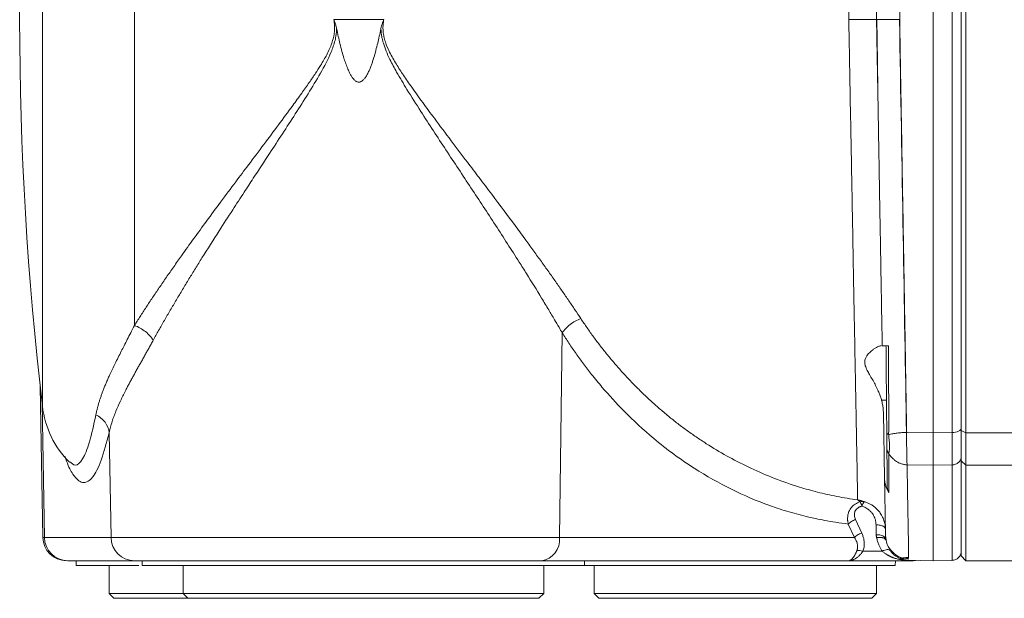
# Model space of a CAD drawing. Header units: millimetres. Extents: x -322 to 635, y -87 to 818.
# Tile 21 of 28: x 332 to 437, y 612 to 673. Entities that reach past the tile are written whole.
import ezdxf

# ---------------------------------------------------------------- set-up
doc = ezdxf.new("R2010")
doc.units = ezdxf.units.MM

msp = doc.modelspace()

# ---------------------------------------------------------------- linework, layer by layer
at = {"color": 8, "linetype": 'Continuous', "lineweight": 15}
for p, q in [((344.61, 722.98), (344.61, 640.51)), ((335.05, 617.96), (334.8, 632.25)), ((432.92, 629.11), (534.93, 629.11)), ((335.05, 617.96), (334.88, 617.96))]:
    msp.add_line(p, q, dxfattribs=at)
at = {"color": 7, "linetype": 'Continuous', "lineweight": 15}
for p, q in [((429.42, 629.11), (429.42, 716.91)), ((432.42, 629.33), (432.42, 716.69)), ((432.92, 716.91), (432.92, 629.11)), ((365.78, 673.01), (371.1, 673.01)), ((425.88, 673.01), (425.86, 673.01)), ((389.75, 617.96), (390.04, 639.72)), ((334.6, 634.04), (334.88, 617.96)), ((423.95, 632.56), (424.47, 632.56)), ((424.27, 624.27), (424.15, 631.22)), ((341.92, 629.11), (342.12, 617.96)), ((429.42, 629.11), (426.62, 629.14)), ((431.44, 629.13), (429.42, 629.11)), ((432.42, 629.33), (432.92, 629.11)), ((432.42, 626.11), (432.42, 629.33)), ((432.92, 629.11), (432.92, 625.66)), ((429.42, 625.66), (426.66, 625.7)), ((431.44, 625.69), (429.42, 625.66)), ((429.42, 615.51), (429.42, 625.66)), ((432.42, 626.11), (432.92, 625.66)), ((432.42, 616.01), (432.42, 626.11)), ((432.92, 625.66), (528.76, 625.66)), ((432.92, 625.66), (432.92, 615.51)), ((421.08, 617.96), (420.42, 619.4)), ((421.19, 619.89), (421.85, 618.45)), ((423.37, 619.32), (423.38, 618.27)), ((342.12, 617.96), (335.05, 617.96)), ((389.75, 617.96), (342.12, 617.96)), ((421.08, 617.96), (389.75, 617.96)), ((424.04, 616.51), (421.96, 616.51)), ((432.42, 616.01), (432.92, 615.51)), ((344.6, 615.51), (337.53, 615.51)), ((338.42, 615.51), (338.43, 615)), ((341.92, 615.01), (341.92, 612.01)), ((345.42, 615.51), (345.43, 615)), ((349.77, 615.01), (349.77, 612.01)), ((420.52, 615.51), (387.82, 615.51)), ((388.07, 612.01), (388.07, 615.01)), ((392.41, 615), (392.42, 615.51)), ((393.42, 615.01), (393.42, 612.01)), ((420.65, 615.51), (420.94, 615.51)), ((420.7, 615.51), (420.65, 615.51)), ((420.68, 615.51), (420.67, 615.51)), ((427.32, 615.51), (420.7, 615.51)), ((423.42, 612.01), (423.42, 615.01)), ((425.41, 615), (425.42, 615.51)), ((425.92, 615.76), (426.82, 615.87)), ((426.86, 615.82), (426.02, 615.72)), ((426.45, 615.51), (426.46, 615.51)), ((426.47, 615.51), (426.65, 615.51)), ((426.83, 615.55), (429.42, 615.51)), ((429.42, 615.51), (431.45, 615.54)), ((432.92, 615.51), (476.97, 615.51)), ((341.92, 612.01), (342.42, 611.51)), ((341.92, 612.01), (349.77, 612.01)), ((349.77, 612.01), (350.27, 611.51)), ((349.77, 612.01), (388.07, 612.01)), ((387.57, 611.51), (388.07, 612.01)), ((393.42, 612.01), (393.92, 611.51)), ((393.42, 612.01), (408.42, 612.01)), ((408.42, 612.01), (423.42, 612.01)), ((422.92, 611.51), (423.42, 612.01)), ((342.42, 611.51), (350.27, 611.51)), ((350.27, 611.51), (387.57, 611.51)), ((393.92, 611.51), (422.92, 611.51))]:
    msp.add_line(p, q, dxfattribs=at)
for centre, radius, start, end in [((682.42, 673.01), 350, 173.2615, 186.741), ((344.78, 633.04), 10, 186.3776, 225.0189), ((337.38, 618.01), 2.5, 181, 270), ((337.54, 618), 2.49, 180.7427, 269.7525), ((344.61, 618), 2.49, 180.7429, 269.7523), ((387.5, 617.74), 2.26, 278.209, 5.6195)]:
    msp.add_arc(centre, radius, start, end, dxfattribs=at)
for points, knots in [([(421.42, 724.32), (421.42, 724.32), (421.42, 724.32), (421.41, 723.66), (421.35, 720.72), (421.26, 715.94), (421.15, 709.52), (421, 701.69), (420.84, 692.77), (420.69, 684.69), (420.58, 678.87), (420.53, 675.94), (420.5, 674.47), (420.48, 673.63), (420.48, 673.22), (420.47, 673.01)], [0, 0, 0, 0, 0.0000004, 0.0624851, 0.12497, 0.1874552, 0.2499409, 0.3124273, 0.3749144, 0.4374023, 0.4686958, 0.4843472, 0.4921735, 0.4960868, 0.5, 0.5, 0.5, 0.5]), ([(426.62, 716.87), (426.62, 716.57), (426.61, 715.95), (426.59, 715.02), (426.58, 714.07), (426.56, 713.1), (426.54, 712.12), (426.52, 711.13), (426.51, 710.11), (426.49, 709.09), (426.47, 708.04), (426.45, 706.98), (426.44, 705.91), (426.42, 704.81), (426.4, 703.71), (426.38, 702.58), (426.36, 701.45), (426.34, 700.29), (426.32, 699.12), (426.3, 697.93), (426.28, 696.73), (426.25, 694.85), (426.21, 692.35), (426.15, 689.28), (426.1, 686.4), (426.06, 683.7), (426.02, 681.19), (425.98, 678.87), (425.94, 676.74), (425.91, 674.81), (425.89, 673.59), (425.88, 673.01)], [0, 0, 0, 0, 0.022446, 0.045162, 0.068146, 0.091398, 0.11492, 0.13871, 0.162769, 0.187097, 0.211693, 0.236558, 0.261692, 0.287095, 0.312766, 0.338706, 0.364915, 0.391392, 0.418139, 0.445153, 0.472437, 0.499989, 0.572891, 0.641457, 0.705686, 0.765579, 0.821136, 0.872356, 0.91924, 0.961788, 1, 1, 1, 1]), ([(431.44, 629.13), (431.44, 635.94), (431.44, 643.12), (431.44, 657.87), (431.44, 665.44), (431.44, 680.58), (431.44, 688.15), (431.44, 702.9), (431.44, 710.08), (431.44, 716.88)], [0, 0, 0, 0, 0.25, 0.25, 0.5, 0.5, 0.75, 0.75, 1, 1, 1, 1]), ([(432.42, 716.44), (432.42, 716.13), (432.42, 715.51), (432.42, 714.57), (432.42, 713.63), (432.42, 712.68), (432.42, 711.73), (432.42, 710.77), (432.42, 709.82), (432.42, 708.85), (432.42, 707.88), (432.42, 706.91), (432.42, 705.94), (432.42, 703.36), (432.42, 699.12), (432.42, 693.22), (432.42, 687.29), (432.42, 681.41), (432.42, 675.57), (432.42, 669.85), (432.42, 664.2), (432.42, 658.74), (432.42, 653.39), (432.42, 648.26), (432.42, 643.28), (432.42, 639.45), (432.42, 636.66), (432.42, 634.86), (432.42, 633.08), (432.42, 631.32), (432.42, 630.15), (432.42, 629.57)], [0, 0, 0, 0, 0.0115377, 0.0230691, 0.0345954, 0.0461179, 0.0576378, 0.0691565, 0.0806752, 0.0921952, 0.1037177, 0.115244, 0.1267753, 0.138313, 0.2063219, 0.2743367, 0.3407365, 0.4071421, 0.4715258, 0.5359151, 0.5979543, 0.6599992, 0.7194482, 0.778903, 0.8355963, 0.8922952, 0.9138426, 0.9353785, 0.9569112, 0.9784489, 1, 1, 1, 1]), ([(423.42, 673.01), (423.42, 673.26), (423.43, 673.77), (423.45, 674.54), (423.46, 675.3), (423.47, 676.06), (423.49, 676.82), (423.5, 677.58), (423.51, 678.34), (423.53, 679.1), (423.54, 679.86), (423.55, 680.61), (423.57, 681.37), (423.58, 682.12), (423.59, 682.62), (423.59, 682.87)], [0, 0, 0, 0, 0.077084, 0.154088, 0.231026, 0.307912, 0.384762, 0.46159, 0.53841, 0.615238, 0.692088, 0.768974, 0.845912, 0.922916, 1, 1, 1, 1]), ([(344.61, 640.51), (344.71, 640.66), (344.91, 640.98), (345.21, 641.46), (345.53, 641.95), (345.86, 642.45), (346.19, 642.96), (346.53, 643.48), (346.89, 644), (347.25, 644.53), (347.62, 645.08), (348, 645.63), (348.39, 646.19), (348.78, 646.75), (349.19, 647.33), (349.88, 648.31), (350.9, 649.73), (352.29, 651.63), (353.78, 653.66), (355.27, 655.65), (356.81, 657.69), (358.32, 659.7), (359.9, 661.81), (361.24, 663.63), (362.33, 665.13), (363.14, 666.27), (363.8, 667.25), (364.32, 668.06), (364.72, 668.72), (365.05, 669.3), (365.33, 669.89), (365.57, 670.5), (365.75, 671.1), (365.85, 671.62), (365.87, 672.03), (365.87, 672.36), (365.84, 672.68), (365.8, 672.9), (365.78, 673.01)], [0, 0, 0, 0, 0.0166, 0.03339, 0.05037, 0.067543, 0.084908, 0.102468, 0.120223, 0.138175, 0.156325, 0.174673, 0.193221, 0.21197, 0.230921, 0.250074, 0.307959, 0.369062, 0.433402, 0.500998, 0.556862, 0.624629, 0.687522, 0.750439, 0.78921, 0.822904, 0.851525, 0.875079, 0.892199, 0.906873, 0.923583, 0.9389, 0.954496, 0.968627, 0.976443, 0.984245, 0.992082, 1, 1, 1, 1]), ([(365.78, 673.01), (365.8, 672.95), (365.85, 672.82), (365.92, 672.64), (365.98, 672.45), (366.04, 672.26), (366.07, 672.13), (366.08, 672.06)], [0, 0, 0, 0, 0.200375, 0.400235, 0.599907, 0.799719, 1, 1, 1, 1]), ([(371.1, 673.01), (371.07, 672.95), (371.03, 672.85), (370.97, 672.7), (370.91, 672.53), (370.85, 672.32), (370.81, 672.16), (370.79, 672.06)], [0, 0, 0, 0, 0.174806, 0.341476, 0.500015, 0.699743, 1, 1, 1, 1]), ([(371.1, 673.01), (371.08, 672.94), (371.06, 672.8), (371.03, 672.59), (371.01, 672.37), (371, 672.16), (371.01, 671.95), (371.03, 671.63), (371.1, 671.19), (371.3, 670.45), (371.73, 669.46), (372.4, 668.29), (373.2, 667.06), (374.14, 665.7), (375.24, 664.18), (376.64, 662.28), (378.22, 660.17), (379.81, 658.07), (381.7, 655.58), (383.79, 652.8), (385.71, 650.21), (387.02, 648.42), (387.82, 647.3), (388.6, 646.21), (389.35, 645.15), (390.06, 644.13), (390.74, 643.14), (391.39, 642.18), (391.81, 641.55), (392.01, 641.24)], [0, 0, 0, 0, 0.005311, 0.010583, 0.015831, 0.021067, 0.026305, 0.031558, 0.044807, 0.05924, 0.088448, 0.124678, 0.159229, 0.197751, 0.247446, 0.299534, 0.374352, 0.446533, 0.499296, 0.613445, 0.716133, 0.754404, 0.79187, 0.828535, 0.864402, 0.899476, 0.933764, 0.96727, 1, 1, 1, 1]), ([(421.41, 621.97), (421.41, 622), (421.41, 622.05), (421.41, 622.14), (421.41, 622.23), (421.41, 622.34), (421.41, 622.46), (421.4, 622.59), (421.4, 622.73), (421.4, 622.87), (421.39, 623.03), (421.39, 623.2), (421.39, 623.38), (421.38, 623.57), (421.38, 623.77), (421.38, 623.98), (421.37, 624.19), (421.37, 624.42), (421.36, 624.66), (421.36, 624.91), (421.36, 625.17), (421.35, 625.44), (421.35, 625.72), (421.34, 626.01), (421.33, 626.31), (421.33, 626.62), (421.32, 626.94), (421.31, 627.83), (421.28, 629.46), (421.23, 632.11), (421.17, 635.16), (421.11, 638.48), (421.04, 642.04), (420.97, 645.82), (420.9, 650.03), (420.84, 653.31), (420.8, 655.45), (420.78, 656.33), (420.76, 657.24), (420.75, 658.2), (420.73, 659.19), (420.71, 660.24), (420.69, 661.32), (420.67, 662.45), (420.64, 663.62), (420.62, 664.84), (420.6, 666.1), (420.58, 667.4), (420.55, 668.74), (420.53, 670.13), (420.5, 671.56), (420.48, 672.52), (420.47, 673.01)], [0, 0, 0, 0, 0.009451, 0.018915, 0.028393, 0.037884, 0.047389, 0.056907, 0.066439, 0.075985, 0.085543, 0.095116, 0.104702, 0.114301, 0.123914, 0.13354, 0.14318, 0.152834, 0.162501, 0.172181, 0.181875, 0.191583, 0.201303, 0.211038, 0.220786, 0.230547, 0.240322, 0.250111, 0.310435, 0.37221, 0.435436, 0.500113, 0.558082, 0.619073, 0.683084, 0.750115, 0.761877, 0.774154, 0.786944, 0.800248, 0.814067, 0.828399, 0.843246, 0.858607, 0.874482, 0.890871, 0.907774, 0.925191, 0.943123, 0.961568, 0.980527, 1, 1, 1, 1]), ([(420.47, 673.01), (420.6, 673.01), (420.94, 673.01), (421.66, 673.01), (422.54, 673.01), (423.25, 673.01), (423.42, 673.01), (423.42, 673.01)], [0, 0, 0, 0, 0.0820926, 0.2075427, 0.4571995, 0.7068833, 0.9565566, 0.9565566, 0.9565566, 0.9565566]), ([(423.59, 663.14), (423.59, 663.39), (423.58, 663.89), (423.57, 664.65), (423.55, 665.4), (423.54, 666.16), (423.53, 666.92), (423.51, 667.68), (423.5, 668.43), (423.49, 669.19), (423.47, 669.96), (423.46, 670.72), (423.45, 671.48), (423.43, 672.24), (423.42, 672.75), (423.42, 673.01)], [0, 0, 0, 0, 0.077084, 0.154088, 0.231026, 0.307912, 0.384762, 0.46159, 0.53841, 0.615238, 0.692088, 0.768974, 0.845912, 0.922916, 1, 1, 1, 1]), ([(425.86, 673.01), (425.54, 673.01), (424.89, 673.01), (424.08, 673.01), (423.62, 673.01), (423.48, 673.01), (423.45, 673.01)], [0.1025444, 0.1025444, 0.1025444, 0.1025444, 0.3525399, 0.6025452, 0.8525497, 1, 1, 1, 1]), ([(423.45, 673.01), (423.46, 672.75), (423.46, 672.24), (423.48, 671.48), (423.49, 670.71), (423.5, 669.95), (423.51, 669.19), (423.52, 668.43), (423.53, 667.67), (423.54, 666.91), (423.55, 666.15), (423.56, 665.4), (423.57, 664.64), (423.58, 663.89), (423.59, 663.39), (423.59, 663.14)], [0, 0, 0, 0, 0.077113, 0.1542, 0.231259, 0.308289, 0.385289, 0.462256, 0.53919, 0.616089, 0.692951, 0.769775, 0.846559, 0.923301, 1, 1, 1, 1]), ([(426.6, 629.14), (426.49, 635.83), (426.24, 650.21), (425.99, 665.34), (425.86, 673.01)], [0, 0, 0, 0, 0.4844634, 0.9844633, 0.9844633, 0.9844633, 0.9844633]), ([(425.88, 673.01), (425.88, 672.7), (425.89, 672.09), (425.91, 671.18), (425.92, 670.28), (425.94, 669.4), (425.95, 668.53), (425.97, 667.68), (425.98, 666.84), (425.99, 666.02), (426.01, 665.22), (426.02, 664.43), (426.03, 663.66), (426.05, 662.9), (426.06, 662.15), (426.07, 661.42), (426.09, 660.71), (426.1, 660.02), (426.11, 659.33), (426.12, 658.67), (426.13, 658.02), (426.14, 657.38), (426.15, 656.76), (426.16, 656.15), (426.17, 655.56), (426.18, 654.99), (426.19, 654.43), (426.2, 653.89), (426.21, 653.36), (426.22, 652.84), (426.23, 652.35), (426.24, 651.86), (426.24, 651.39), (426.25, 650.94), (426.27, 649.91), (426.3, 648.31), (426.33, 646.16), (426.37, 644.06), (426.4, 642.02), (426.44, 640.02), (426.47, 638.08), (426.5, 636.19), (426.53, 634.36), (426.56, 632.57), (426.59, 630.84), (426.61, 629.7), (426.62, 629.14)], [0, 0, 0, 0, 0.020403, 0.040477, 0.060223, 0.079641, 0.098731, 0.117493, 0.135927, 0.154032, 0.17181, 0.189259, 0.206379, 0.223172, 0.239637, 0.255773, 0.271581, 0.287061, 0.302213, 0.317036, 0.331532, 0.345699, 0.359538, 0.373048, 0.386231, 0.399085, 0.411611, 0.423809, 0.435679, 0.44722, 0.458433, 0.469318, 0.479875, 0.490104, 0.500004, 0.549861, 0.598838, 0.646934, 0.69415, 0.740484, 0.785939, 0.830512, 0.874205, 0.917018, 0.958949, 1, 1, 1, 1]), ([(346.6, 638.92), (346.69, 639.1), (346.89, 639.45), (347.18, 639.98), (347.48, 640.51), (347.79, 641.05), (348.1, 641.59), (348.42, 642.13), (348.74, 642.68), (349.06, 643.23), (349.39, 643.78), (349.72, 644.33), (350.06, 644.89), (350.4, 645.45), (350.74, 646.01), (351.2, 646.75), (352.14, 648.27), (353.46, 650.34), (354.96, 652.67), (356.17, 654.53), (357.48, 656.53), (359.29, 659.29), (361.24, 662.28), (363.06, 665.12), (364.37, 667.3), (365.28, 668.98), (365.73, 670.18), (365.89, 670.69), (365.98, 671.11), (366.03, 671.4), (366.06, 671.65), (366.08, 671.86), (366.08, 672), (366.08, 672.06)], [0, 0, 0, 0, 0.017836, 0.035677, 0.053524, 0.071377, 0.089234, 0.107097, 0.124963, 0.142832, 0.160704, 0.178576, 0.196449, 0.21432, 0.232188, 0.250051, 0.285218, 0.375506, 0.443834, 0.50082, 0.545943, 0.625632, 0.750277, 0.812574, 0.874956, 0.937298, 0.953053, 0.968784, 0.976617, 0.984425, 0.990145, 0.995338, 1, 1, 1, 1]), ([(366.08, 672.06), (366.14, 671.78), (366.25, 671.25), (366.44, 670.44), (366.64, 669.66), (366.9, 668.75), (367.17, 667.98), (367.44, 667.38), (367.6, 667.07), (367.77, 666.82), (367.92, 666.64), (368.05, 666.52), (368.17, 666.44), (368.3, 666.38), (368.46, 666.36), (368.67, 666.41), (368.89, 666.57), (369.1, 666.81), (369.3, 667.12), (369.48, 667.47), (369.64, 667.84), (369.78, 668.21), (369.91, 668.59), (370.15, 669.35), (370.38, 670.24), (370.62, 671.27), (370.73, 671.79), (370.79, 672.06)], [0, 0, 0, 0, 0.0678483, 0.1284727, 0.1954926, 0.2563441, 0.3537558, 0.3856612, 0.4128301, 0.4358567, 0.4559107, 0.4678604, 0.4783577, 0.4893532, 0.4998933, 0.5176451, 0.5379189, 0.5626786, 0.5915368, 0.6251946, 0.6553136, 0.687677, 0.7169904, 0.7501763, 0.875098, 0.9342173, 1, 1, 1, 1]), ([(370.79, 672.06), (370.79, 672), (370.8, 671.87), (370.81, 671.67), (370.85, 671.37), (370.9, 671.09), (370.97, 670.78), (371.09, 670.32), (371.34, 669.63), (371.81, 668.6), (372.55, 667.25), (373.65, 665.41), (374.97, 663.34), (376.35, 661.2), (378.14, 658.48), (380.36, 655.13), (382.97, 651.15), (384.92, 648.12), (386.54, 645.55), (387.59, 643.85), (388.57, 642.23), (389.18, 641.19), (389.66, 640.38), (389.93, 639.92), (390.04, 639.72)], [0, 0, 0, 0, 0.004631, 0.009826, 0.015584, 0.026895, 0.03123, 0.040204, 0.062706, 0.087073, 0.125106, 0.17946, 0.249827, 0.312191, 0.374535, 0.499357, 0.624582, 0.749962, 0.790003, 0.875144, 0.917361, 0.952237, 0.979781, 1, 1, 1, 1]), ([(423.59, 663.14), (423.6, 662.82), (423.61, 662.16), (423.63, 661.19), (423.64, 660.21), (423.66, 659.24), (423.68, 658.27), (423.69, 657.3), (423.71, 656.33), (423.73, 655.36), (423.74, 654.4), (423.76, 653.43), (423.78, 652.47), (423.79, 651.51), (423.82, 650.27), (423.86, 647.88), (423.9, 645.27), (423.95, 642.76), (423.97, 641.2), (424, 639.74), (424.02, 638.8), (424.02, 638.35)], [0, 0, 0, 0, 0.038445, 0.076895, 0.11535, 0.153809, 0.192271, 0.230736, 0.269202, 0.30767, 0.346139, 0.384608, 0.423076, 0.461544, 0.500009, 0.573067, 0.750266, 0.818243, 0.882523, 0.943109, 1, 1, 1, 1]), ([(390.04, 639.72), (390.24, 640.03), (390.83, 640.65), (391.62, 641.1), (392.01, 641.24)], [0.0049818, 0.0049818, 0.0049818, 0.0049818, 0.5000002, 0.9950164, 0.9950164, 0.9950164, 0.9950164]), ([(392.01, 641.24), (392.12, 641.08), (392.34, 640.75), (392.68, 640.26), (393.02, 639.77), (393.37, 639.28), (393.73, 638.8), (394.1, 638.32), (394.47, 637.84), (394.85, 637.37), (395.24, 636.9), (395.64, 636.43), (396.04, 635.97), (396.45, 635.51), (396.86, 635.06), (397.29, 634.61), (397.72, 634.16), (398.16, 633.72), (398.61, 633.28), (399.06, 632.85), (399.52, 632.42), (399.99, 632), (400.46, 631.59), (400.95, 631.18), (401.43, 630.77), (401.93, 630.37), (402.44, 629.98), (402.95, 629.59), (403.47, 629.22), (403.99, 628.84), (404.53, 628.48), (405.07, 628.12), (406.14, 627.43), (407.8, 626.46), (410.12, 625.28), (412.62, 624.21), (414.66, 623.5), (416.19, 623.05), (417.16, 622.79), (418.17, 622.55), (419.22, 622.33), (420.3, 622.13), (421.04, 622.03), (421.41, 621.97)], [0, 0, 0, 0, 0.014191, 0.028508, 0.042952, 0.057524, 0.072224, 0.087052, 0.102011, 0.117099, 0.132318, 0.147668, 0.163151, 0.178766, 0.194513, 0.210395, 0.22641, 0.24256, 0.258846, 0.275266, 0.291823, 0.308517, 0.325347, 0.342315, 0.359421, 0.376665, 0.394047, 0.411569, 0.429231, 0.447032, 0.464974, 0.483056, 0.50128, 0.571862, 0.646763, 0.725999, 0.809587, 0.838629, 0.868747, 0.899942, 0.932216, 0.965568, 1, 1, 1, 1]), ([(340.51, 631.01), (340.53, 631.11), (340.58, 631.32), (340.65, 631.64), (340.74, 631.97), (340.83, 632.3), (340.94, 632.64), (341.06, 632.99), (341.19, 633.35), (341.33, 633.72), (341.48, 634.1), (341.65, 634.49), (341.82, 634.9), (342.11, 635.54), (342.56, 636.48), (343.08, 637.51), (343.52, 638.37), (343.85, 639.02), (344.22, 639.74), (344.47, 640.24), (344.61, 640.51)], [0, 0, 0, 0, 0.039466, 0.079342, 0.119644, 0.160384, 0.201575, 0.243231, 0.285361, 0.327979, 0.371094, 0.414716, 0.458854, 0.503517, 0.623203, 0.752554, 0.808194, 0.867982, 0.93192, 1, 1, 1, 1]), ([(344.61, 640.51), (345.02, 640.36), (345.84, 639.9), (346.42, 639.25), (346.6, 638.92)], [0.0050081, 0.0050081, 0.0050081, 0.0050081, 0.5050082, 1, 1, 1, 1]), ([(346.6, 638.92), (346.53, 638.79), (346.38, 638.53), (346.16, 638.13), (345.94, 637.74), (345.72, 637.35), (345.5, 636.96), (345.29, 636.57), (345.07, 636.19), (344.86, 635.81), (344.65, 635.43), (344.44, 635.05), (344.23, 634.67), (344.03, 634.3), (343.84, 633.92), (343.52, 633.31), (343.1, 632.45), (342.7, 631.56), (342.42, 630.84), (342.23, 630.28), (342.06, 629.7), (341.97, 629.31), (341.92, 629.11)], [0, 0, 0, 0, 0.033587, 0.067479, 0.10168, 0.136199, 0.17104, 0.206211, 0.241716, 0.277562, 0.313754, 0.350297, 0.387196, 0.424456, 0.462083, 0.500081, 0.613625, 0.733924, 0.795757, 0.860711, 0.92879, 1, 1, 1, 1]), ([(390.04, 639.72), (390.16, 639.54), (390.39, 639.17), (390.75, 638.62), (391.12, 638.07), (391.51, 637.52), (391.9, 636.97), (392.31, 636.42), (392.73, 635.86), (393.37, 635.03), (394.63, 633.5), (396.8, 631.14), (400.03, 628.15), (403.86, 625.34), (408, 623.01), (411.39, 621.57), (414.14, 620.67), (415.77, 620.24), (417.03, 619.96), (417.97, 619.77), (419.13, 619.57), (419.97, 619.46), (420.42, 619.4)], [0, 0, 0, 0, 0.014637, 0.029551, 0.044744, 0.060214, 0.075961, 0.091985, 0.108286, 0.124861, 0.166631, 0.250241, 0.360147, 0.501221, 0.625874, 0.750561, 0.812932, 0.8753, 0.897222, 0.925316, 0.959577, 1, 1, 1, 1]), ([(423.95, 632.56), (423.94, 632.62), (423.9, 632.75), (423.84, 632.94), (423.77, 633.13), (423.69, 633.33), (423.61, 633.52), (423.47, 633.83), (423.26, 634.26), (422.97, 634.78), (422.69, 635.27), (422.46, 635.67), (422.31, 635.98), (422.22, 636.21), (422.17, 636.43), (422.14, 636.83), (422.41, 637.41), (422.9, 637.84), (423.28, 638.1), (423.51, 638.23), (423.68, 638.3), (423.81, 638.34), (423.87, 638.35), (423.9, 638.35)], [0, 0, 0, 0, 0.02006, 0.040414, 0.061073, 0.082045, 0.103339, 0.124962, 0.187746, 0.250678, 0.31651, 0.375302, 0.40847, 0.43761, 0.469463, 0.500019, 0.605012, 0.749168, 0.81262, 0.874918, 0.9182, 0.959867, 1, 1, 1, 1]), ([(424.02, 638.35), (424.03, 638.35), (424.03, 638.35), (424.04, 638.35), (424.06, 638.35), (424.09, 638.35), (424.12, 638.35), (424.16, 638.35), (424.21, 638.35), (424.29, 638.35), (424.41, 638.35), (424.54, 638.35), (424.64, 638.35), (424.69, 638.35)], [0, 0, 0, 0, 0.087144, 0.169094, 0.245815, 0.317278, 0.383462, 0.444354, 0.499951, 0.63151, 0.758678, 0.881496, 1, 1, 1, 1]), ([(424.5, 629.16), (424.5, 629.46), (424.5, 630.06), (424.49, 630.96), (424.48, 631.87), (424.47, 632.78), (424.46, 633.7), (424.46, 634.62), (424.45, 635.55), (424.44, 636.48), (424.43, 637.41), (424.43, 638.04), (424.42, 638.35)], [0, 0, 0, 0, 0.100069, 0.200092, 0.30008, 0.400045, 0.499999, 0.599953, 0.699918, 0.799907, 0.89993, 1, 1, 1, 1]), ([(424.69, 638.35), (424.69, 638.16), (424.69, 637.78), (424.69, 637.09), (424.7, 636.35), (424.7, 635.29), (424.7, 634.25), (424.71, 632.97), (424.71, 631.86), (424.71, 630.91), (424.72, 630.18), (424.72, 629.58), (424.71, 629.12), (424.7, 628.91)], [0, 0, 0, 0, 0.059264, 0.118267, 0.2156, 0.288679, 0.450527, 0.544791, 0.69533, 0.804278, 0.848643, 0.931485, 1, 1, 1, 1]), ([(423.95, 632.56), (423.97, 632.49), (424.01, 632.34), (424.06, 632.12), (424.1, 631.9), (424.12, 631.67), (424.14, 631.45), (424.15, 631.29), (424.15, 631.22)], [0, 0, 0, 0, 0.166535, 0.3327231, 0.4988644, 0.6652589, 0.8322055, 1, 1, 1, 1]), ([(340.51, 631.01), (340.9, 630.82), (341.59, 630.27), (341.89, 629.5), (341.92, 629.11)], [0, 0, 0, 0, 0.500036, 1, 1, 1, 1]), ([(432.42, 629.57), (432.42, 629.46), (432.21, 629.23), (431.69, 629.14), (431.44, 629.13)], [0, 0, 0, 0, 0.5, 1, 1, 1, 1]), ([(424.5, 629.16), (424.5, 628.98), (424.51, 628.8), (424.51, 628.46), (424.51, 628.3), (424.51, 628), (424.51, 627.86), (424.52, 627.68), (424.52, 627.63), (424.52, 627.52), (424.52, 627.47), (424.52, 627.43)], [0, 0, 0, 0, 0.25, 0.25, 0.5, 0.5, 0.75, 0.75, 0.875, 0.875, 1, 1, 1, 1]), ([(426.6, 629.14), (426.44, 629.14), (426.28, 629.13), (425.95, 629.1), (425.79, 629.09), (425.46, 629.05), (425.3, 629.03), (424.99, 628.97), (424.84, 628.94), (424.71, 628.91)], [0, 0, 0, 0, 0.25, 0.25, 0.5, 0.5, 0.75, 0.75, 1, 1, 1, 1]), ([(424.71, 628.91), (424.71, 628.84), (424.72, 628.73), (424.75, 628.5), (424.79, 628.13), (424.81, 627.64), (424.79, 627.25), (424.75, 627.05), (424.73, 626.96), (424.72, 626.91), (424.72, 626.89)], [0, 0, 0, 0, 0.071685, 0.125149, 0.250177, 0.500018, 0.749854, 0.87485, 0.940453, 1, 1, 1, 1]), ([(426.6, 629.11), (426.6, 629.05), (426.6, 628.91), (426.61, 628.7), (426.61, 628.47), (426.61, 628.22), (426.61, 627.95), (426.62, 627.68), (426.62, 627.39), (426.62, 627.09), (426.63, 626.8), (426.64, 626.5), (426.64, 626.22), (426.65, 625.94), (426.66, 625.78), (426.66, 625.7)], [0, 0, 0, 0, 0.043595, 0.092745, 0.14745, 0.207711, 0.273526, 0.344897, 0.421821, 0.504301, 0.592334, 0.685921, 0.785061, 0.889754, 1, 1, 1, 1]), ([(429.42, 625.66), (429.42, 625.7), (429.42, 625.78), (429.42, 625.92), (429.42, 626.06), (429.42, 626.21), (429.42, 626.37), (429.42, 626.54), (429.42, 626.72), (429.42, 626.9), (429.42, 627.09), (429.42, 627.29), (429.42, 627.5), (429.42, 627.71), (429.42, 627.93), (429.42, 628.15), (429.42, 628.38), (429.42, 628.62), (429.42, 628.86), (429.42, 629.02), (429.42, 629.11)], [0, 0, 0, 0, 0.055556, 0.111112, 0.166668, 0.222223, 0.277778, 0.333334, 0.388889, 0.444444, 0.5, 0.555555, 0.61111, 0.666665, 0.722221, 0.777776, 0.833332, 0.888888, 0.944444, 1, 1, 1, 1]), ([(431.44, 625.69), (431.44, 625.73), (431.44, 625.81), (431.44, 625.94), (431.44, 626.08), (431.44, 626.23), (431.44, 626.39), (431.44, 626.55), (431.44, 626.73), (431.44, 626.91), (431.44, 627.1), (431.44, 627.3), (431.44, 627.51), (431.44, 627.72), (431.44, 627.94), (431.44, 628.17), (431.44, 628.4), (431.44, 628.64), (431.44, 628.88), (431.44, 629.05), (431.44, 629.13)], [0, 0, 0, 0, 0.054477, 0.109081, 0.163812, 0.21867, 0.273654, 0.328765, 0.384003, 0.439368, 0.49486, 0.550479, 0.606225, 0.662097, 0.718097, 0.774223, 0.830477, 0.886858, 0.943365, 1, 1, 1, 1]), ([(424.72, 626.89), (424.7, 626.91), (424.67, 626.96), (424.62, 627.03), (424.59, 627.1), (424.56, 627.18), (424.54, 627.26), (424.52, 627.34), (424.52, 627.4), (424.52, 627.43)], [0, 0, 0, 0, 0.138492, 0.279356, 0.422114, 0.566184, 0.710931, 0.855725, 1, 1, 1, 1]), ([(424.52, 627.43), (424.52, 627.35), (424.52, 627.17), (424.52, 626.88), (424.53, 626.52), (424.53, 626.14), (424.54, 625.48), (424.54, 624.75), (424.55, 623.96), (424.55, 623.56), (424.55, 623.36)], [0, 0, 0, 0, 0.052586, 0.116075, 0.190472, 0.29599, 0.380951, 0.666651, 0.833353, 1, 1, 1, 1]), ([(426.66, 625.7), (426.61, 625.7), (426.49, 625.71), (426.32, 625.73), (426.16, 625.77), (426, 625.82), (425.84, 625.89), (425.69, 625.96), (425.52, 626.06), (425.32, 626.2), (425.11, 626.39), (424.9, 626.62), (424.78, 626.8), (424.72, 626.89)], [0, 0, 0, 0, 0.072282, 0.143783, 0.21474, 0.285258, 0.355428, 0.425337, 0.495065, 0.608734, 0.730624, 0.860969, 1, 1, 1, 1]), ([(424.72, 626.89), (424.72, 626.84), (424.73, 626.72), (424.73, 626.53), (424.73, 626.3), (424.73, 626.03), (424.73, 625.65), (424.73, 625.31), (424.74, 625.01), (424.74, 624.81), (424.74, 624.6), (424.74, 624.33), (424.74, 624.04), (424.74, 623.75), (424.74, 623.44), (424.74, 623.19), (424.74, 622.94), (424.74, 622.83), (424.74, 622.74)], [0, 0, 0, 0, 0.03346, 0.07308, 0.118865, 0.184917, 0.25097, 0.37762, 0.420601, 0.46358, 0.518061, 0.578816, 0.657491, 0.736159, 0.802791, 0.901839, 0.931591, 1, 1, 1, 1]), ([(432.42, 626.58), (432.42, 626.48), (432.4, 626.37), (432.31, 626.15), (432.23, 626.04), (432.04, 625.87), (431.93, 625.8), (431.68, 625.71), (431.56, 625.69), (431.44, 625.69)], [0, 0, 0, 0, 0.25, 0.25, 0.5, 0.5, 0.75, 0.75, 1, 1, 1, 1]), ([(432.42, 616.62), (432.42, 616.6), (432.42, 616.54), (432.42, 617.04), (432.42, 618.07), (432.42, 619.6), (432.42, 621.55), (432.42, 623.84), (432.42, 625.68), (432.42, 626.58)], [0, 0, 0, 0, 0.071823, 0.237256, 0.399288, 0.557808, 0.708993, 0.856413, 1, 1, 1, 1]), ([(426.66, 625.7), (426.69, 624.1), (426.74, 620.93), (426.8, 617.85), (426.83, 616.11), (426.83, 615.92), (426.83, 615.86)], [0, 0, 0, 0, 0.291506, 0.580378, 0.866616, 1, 1, 1, 1]), ([(424.27, 624.27), (424.3, 622.75), (424.32, 621.49), (424.35, 619.54), (424.36, 618.85), (424.37, 618.44)], [0, 0, 0, 0, 0.5, 0.5, 1, 1, 1, 1]), ([(424.74, 622.74), (424.72, 622.78), (424.66, 622.87), (424.59, 623.01), (424.51, 623.15), (424.45, 623.31), (424.39, 623.49), (424.33, 623.71), (424.28, 623.98), (424.27, 624.17), (424.27, 624.27)], [0, 0, 0, 0, 0.092331, 0.18853, 0.288574, 0.392432, 0.50007, 0.643466, 0.810086, 1, 1, 1, 1]), ([(424.74, 622.74), (424.73, 622.76), (424.7, 622.81), (424.66, 622.88), (424.63, 622.96), (424.59, 623.06), (424.56, 623.2), (424.56, 623.31), (424.55, 623.36)], [0, 0, 0, 0, 0.122363, 0.24602, 0.371664, 0.499959, 0.751834, 1, 1, 1, 1]), ([(420.42, 619.4), (420.41, 619.45), (420.39, 619.53), (420.37, 619.67), (420.35, 619.79), (420.35, 619.92), (420.34, 620.12), (420.37, 620.4), (420.47, 620.71), (420.6, 620.97), (420.75, 621.18), (420.94, 621.37), (421.16, 621.53), (421.4, 621.67), (421.58, 621.73), (421.67, 621.76)], [0, 0, 0, 0, 0.044542, 0.088345, 0.131418, 0.173771, 0.215414, 0.333263, 0.453442, 0.542746, 0.6318, 0.721353, 0.812128, 0.904799, 1, 1, 1, 1]), ([(421.86, 621.31), (421.83, 621.3), (421.76, 621.28), (421.67, 621.25), (421.58, 621.21), (421.49, 621.16), (421.38, 621.08), (421.24, 620.95), (421.12, 620.76), (421.07, 620.54), (421.07, 620.32), (421.11, 620.1), (421.16, 619.96), (421.19, 619.89)], [0, 0, 0, 0, 0.0523475, 0.1029941, 0.1523052, 0.2006769, 0.2485283, 0.3724247, 0.4972426, 0.6163955, 0.7473978, 0.8695315, 1, 1, 1, 1]), ([(421.67, 621.76), (421.66, 621.78), (421.61, 621.83), (421.54, 621.89), (421.47, 621.94), (421.43, 621.97), (421.41, 621.98)], [0, 0, 0, 0, 0.224128, 0.499993, 0.8486, 1, 1, 1, 1]), ([(421.41, 621.97), (421.48, 621.96), (421.6, 621.94), (421.77, 621.89), (421.91, 621.85), (422.02, 621.81), (422.09, 621.78), (422.12, 621.77)], [0, 0, 0, 0, 0.274283, 0.511517, 0.7116, 0.874448, 1, 1, 1, 1]), ([(421.68, 621.76), (421.75, 621.78), (421.9, 621.8), (422.05, 621.79), (422.12, 621.77)], [0, 0, 0, 0, 0.5311279, 0.9918553, 0.9918553, 0.9918553, 0.9918553]), ([(421.86, 621.31), (421.83, 621.42), (421.76, 621.62), (421.7, 621.73), (421.68, 621.76)], [0, 0, 0, 0, 0.499909, 1, 1, 1, 1]), ([(422.12, 621.77), (422.11, 621.77), (422.1, 621.76), (422.08, 621.75), (422.06, 621.72), (422.03, 621.68), (422.01, 621.64), (421.98, 621.58), (421.94, 621.5), (421.9, 621.4), (421.87, 621.33), (421.86, 621.31)], [0, 0, 0, 0, 0.0993889, 0.1992123, 0.2993446, 0.3996591, 0.5000631, 0.5850656, 0.7538897, 0.9138301, 1, 1, 1, 1]), ([(423.37, 619.32), (423.36, 619.37), (423.36, 619.47), (423.34, 619.62), (423.31, 619.77), (423.28, 619.91), (423.21, 620.09), (423.12, 620.3), (422.97, 620.54), (422.76, 620.78), (422.53, 620.98), (422.3, 621.13), (422.09, 621.24), (421.94, 621.28), (421.86, 621.31)], [0, 0, 0, 0, 0.060256, 0.119592, 0.178221, 0.236363, 0.294245, 0.397287, 0.498097, 0.62574, 0.751325, 0.837122, 0.919541, 1, 1, 1, 1]), ([(420.42, 619.4), (420.51, 619.5), (420.74, 619.69), (421.04, 619.83), (421.19, 619.89)], [0, 0, 0, 0, 0.500091, 1, 1, 1, 1]), ([(424.32, 619.32), (424.33, 619.26), (424.34, 619.16), (424.36, 619.03), (424.36, 618.93), (424.36, 618.87), (424.36, 618.85), (424.37, 618.84)], [0, 0, 0, 0, 0.35505, 0.632466, 0.832345, 0.954821, 1, 1, 1, 1]), ([(421.85, 618.45), (421.7, 618.4), (421.55, 618.32), (421.28, 618.16), (421.16, 618.06), (421.08, 617.96)], [0, 0, 0, 0, 0.5, 0.5, 1, 1, 1, 1]), ([(421.85, 618.45), (421.87, 618.39), (421.92, 618.28), (421.98, 618.11), (422.04, 617.94), (422.07, 617.77), (422.1, 617.6), (422.12, 617.41), (422.12, 617.19), (422.1, 616.96), (422.05, 616.73), (421.99, 616.59), (421.96, 616.51)], [0, 0, 0, 0, 0.092722, 0.183173, 0.271585, 0.358207, 0.443305, 0.527158, 0.649749, 0.768628, 0.884963, 1, 1, 1, 1]), ([(423.38, 618.27), (423.64, 618.28), (423.9, 618.23), (424.27, 618.05), (424.38, 617.92), (424.38, 617.79)], [0, 0, 0, 0, 0.5, 0.5, 1, 1, 1, 1]), ([(423.44, 617.95), (423.43, 617.97), (423.41, 618.03), (423.4, 618.11), (423.39, 618.19), (423.38, 618.24), (423.38, 618.27)], [0, 0, 0, 0, 0.249702, 0.498953, 0.74873, 1, 1, 1, 1]), ([(423.44, 617.95), (423.47, 617.95), (423.53, 617.96), (423.63, 617.97), (423.71, 617.98), (423.79, 617.98), (423.87, 617.98), (423.94, 617.97), (424, 617.97), (424.07, 617.95), (424.17, 617.92), (424.27, 617.87), (424.35, 617.81), (424.38, 617.76), (424.39, 617.74)], [0, 0, 0, 0, 0.073697, 0.144503, 0.212228, 0.276705, 0.337806, 0.395452, 0.449603, 0.500256, 0.598949, 0.75752, 0.892575, 1, 1, 1, 1]), ([(424.37, 618.84), (424.36, 618.9), (424.36, 618.96), (424.29, 619.01), (424.29, 619.02)], [0, 0, 0, 0, 0.909852, 1, 1, 1, 1]), ([(424.37, 618.44), (424.38, 618.25), (424.38, 618.04), (424.39, 617.94), (424.39, 617.93)], [0, 0, 0, 0, 0.865146, 1, 1, 1, 1]), ([(424.38, 618.17), (424.41, 617.85), (424.49, 617.21), (425.06, 616.4), (425.87, 615.82), (426.51, 615.74), (426.83, 615.7)], [0, 0, 0, 0, 0.2491913, 0.4999871, 0.7507975, 1, 1, 1, 1]), ([(421.33, 616.58), (421.34, 616.62), (421.36, 616.68), (421.39, 616.77), (421.4, 616.87), (421.41, 616.97), (421.4, 617.07), (421.39, 617.18), (421.37, 617.32), (421.31, 617.51), (421.22, 617.74), (421.13, 617.89), (421.08, 617.96)], [0, 0, 0, 0, 0.064283, 0.12988, 0.197042, 0.266006, 0.336987, 0.410187, 0.485786, 0.64394, 0.815075, 1, 1, 1, 1]), ([(424.04, 616.51), (424.01, 616.56), (423.95, 616.64), (423.87, 616.78), (423.79, 616.92), (423.72, 617.06), (423.63, 617.27), (423.52, 617.57), (423.46, 617.82), (423.44, 617.95)], [0, 0, 0, 0, 0.098166, 0.196976, 0.296606, 0.397228, 0.499007, 0.748733, 1, 1, 1, 1]), ([(421.33, 616.58), (421.32, 616.55), (421.29, 616.48), (421.25, 616.38), (421.21, 616.28), (421.16, 616.19), (421.12, 616.11), (421.07, 616.03), (421.02, 615.95), (420.94, 615.84), (420.83, 615.71), (420.71, 615.61), (420.62, 615.56), (420.57, 615.53), (420.55, 615.52), (420.54, 615.52), (420.55, 615.51), (420.59, 615.51), (420.62, 615.51), (420.64, 615.51), (420.65, 615.51)], [0, 0, 0, 0, 0.049697, 0.099577, 0.149637, 0.199857, 0.2502, 0.300613, 0.351037, 0.401399, 0.55218, 0.700759, 0.774913, 0.849666, 0.880123, 0.892877, 0.935051, 0.967496, 0.986137, 1, 1, 1, 1]), ([(421.96, 616.51), (421.94, 616.48), (421.9, 616.41), (421.82, 616.31), (421.74, 616.21), (421.65, 616.11), (421.56, 616.02), (421.46, 615.93), (421.36, 615.84), (421.25, 615.77), (421.13, 615.7), (421, 615.63), (420.83, 615.57), (420.71, 615.54), (420.62, 615.52), (420.6, 615.52), (420.63, 615.51), (420.67, 615.51), (420.7, 615.51)], [0, 0, 0, 0, 0.053996, 0.110435, 0.169348, 0.230758, 0.294687, 0.361157, 0.430183, 0.501783, 0.561611, 0.666271, 0.752653, 0.875376, 0.907559, 0.938831, 0.969248, 1, 1, 1, 1]), ([(424.04, 616.51), (424.22, 616.61), (424.58, 616.74), (424.8, 616.67), (424.85, 616.6)], [0, 0, 0, 0, 0.499994, 1, 1, 1, 1]), ([(424.04, 616.51), (424.08, 616.48), (424.16, 616.41), (424.27, 616.32), (424.39, 616.24), (424.49, 616.17), (424.6, 616.11), (424.69, 616.05), (424.79, 616.01), (424.87, 615.96), (424.95, 615.93), (425.02, 615.9), (425.08, 615.87), (425.14, 615.85), (425.19, 615.83), (425.23, 615.81), (425.27, 615.8), (425.3, 615.79), (425.32, 615.79), (425.38, 615.76), (425.5, 615.73), (425.74, 615.66), (425.98, 615.62), (426.22, 615.58), (426.41, 615.56), (426.58, 615.55), (426.72, 615.54), (426.79, 615.54), (426.82, 615.54)], [0, 0, 0, 0, 0.050987, 0.099304, 0.144955, 0.187915, 0.228146, 0.265622, 0.300352, 0.332348, 0.36161, 0.388132, 0.411904, 0.432915, 0.451151, 0.466598, 0.479245, 0.489081, 0.496096, 0.500284, 0.562198, 0.624263, 0.749436, 0.812803, 0.875825, 0.938081, 0.970623, 1, 1, 1, 1]), ([(424.85, 616.6), (424.88, 616.57), (424.92, 616.5), (425, 616.41), (425.08, 616.32), (425.17, 616.23), (425.3, 616.11), (425.49, 615.97), (425.71, 615.84), (425.96, 615.72), (426.17, 615.65), (426.33, 615.61), (426.42, 615.6), (426.49, 615.58), (426.58, 615.57), (426.66, 615.56), (426.75, 615.56), (426.81, 615.56), (426.84, 615.56)], [0, 0, 0, 0, 0.045885, 0.093728, 0.143581, 0.195495, 0.249514, 0.364209, 0.500894, 0.612804, 0.74975, 0.81156, 0.844544, 0.873952, 0.911361, 0.944391, 0.973652, 1, 1, 1, 1]), ([(431.44, 615.54), (431.57, 615.56), (431.76, 615.58), (431.99, 615.71), (432.14, 615.84), (432.27, 616), (432.39, 616.23), (432.41, 616.42), (432.42, 616.54)], [0, 0, 0, 0, 0.240665, 0.369764, 0.501351, 0.632735, 0.761271, 1, 1, 1, 1]), ([(338.43, 615.01), (338.49, 615.01), (338.61, 615.01), (339.56, 615.01), (341.05, 615.01), (342.89, 615.01), (344.41, 615.01), (345.08, 615.01)], [0, 0, 0, 0, 0.207839, 0.415679, 0.623518, 0.831358, 1, 1, 1, 1]), ([(387.82, 615.51), (387.72, 615.51), (387.5, 615.51), (387.16, 615.51), (386.82, 615.51), (386.47, 615.51), (386.11, 615.51), (385.74, 615.51), (385.06, 615.51), (384.02, 615.51), (382.58, 615.51), (381.06, 615.51), (378.96, 615.51), (376.2, 615.51), (372.72, 615.51), (369.17, 615.51), (365.61, 615.51), (362.13, 615.51), (358.78, 615.51), (355.65, 615.51), (352.79, 615.51), (350.28, 615.51), (348.5, 615.51), (347.3, 615.51), (346.52, 615.51), (345.85, 615.51), (345.39, 615.51), (345.08, 615.51), (344.89, 615.51), (344.72, 615.51), (344.64, 615.51), (344.6, 615.51)], [0, 0, 0, 0, 0.008943, 0.017877, 0.026805, 0.035731, 0.04466, 0.053593, 0.062537, 0.093794, 0.125061, 0.156318, 0.187585, 0.250068, 0.312552, 0.375035, 0.437518, 0.500001, 0.562484, 0.624967, 0.687451, 0.749934, 0.812417, 0.843674, 0.874941, 0.906199, 0.937465, 0.953106, 0.968728, 0.984352, 1, 1, 1, 1]), ([(345.43, 615.01), (345.43, 615.01), (345.58, 615.01), (346.18, 615.01), (346.63, 615.01), (347.81, 615.01), (348.54, 615.01), (350.25, 615.01), (351.23, 615.01), (353.4, 615.01), (354.59, 615.01), (357.15, 615.01), (358.51, 615.01), (361.35, 615.01), (362.83, 615.01), (365.85, 615.01), (367.39, 615.01), (368.92, 615.01)], [0, 0, 0, 0, 0.125, 0.125, 0.25, 0.25, 0.375, 0.375, 0.5, 0.5, 0.625, 0.625, 0.75, 0.75, 0.875, 0.875, 1, 1, 1, 1]), ([(368.92, 615.01), (370.46, 615.01), (372, 615.01), (375.01, 615.01), (376.49, 615.01), (379.33, 615.01), (380.7, 615.01), (383.25, 615.01), (384.45, 615.01), (386.62, 615.01), (387.6, 615.01), (389.31, 615.01), (390.04, 615.01), (391.21, 615.01), (391.66, 615.01), (392.26, 615.01), (392.41, 615.01), (392.41, 615.01)], [0, 0, 0, 0, 0.125, 0.125, 0.25, 0.25, 0.375, 0.375, 0.5, 0.5, 0.625, 0.625, 0.75, 0.75, 0.875, 0.875, 1, 1, 1, 1]), ([(391.43, 615.01), (391.43, 615.01), (391.54, 615.01), (391.98, 615.01), (392.3, 615.01), (393.15, 615.01), (393.68, 615.01), (394.91, 615.01), (395.62, 615.01), (397.19, 615.01), (398.06, 615.01), (399.91, 615.01), (400.89, 615.01), (402.95, 615.01), (404.02, 615.01), (406.2, 615.01), (407.31, 615.01), (408.42, 615.01)], [0, 0, 0, 0, 0.125, 0.125, 0.25, 0.25, 0.375, 0.375, 0.5, 0.5, 0.625, 0.625, 0.75, 0.75, 0.875, 0.875, 1, 1, 1, 1]), ([(408.42, 615.01), (409.54, 615.01), (410.65, 615.01), (412.83, 615.01), (413.9, 615.01), (415.95, 615.01), (416.94, 615.01), (418.79, 615.01), (419.65, 615.01), (421.22, 615.01), (421.93, 615.01), (423.17, 615.01), (423.7, 615.01), (424.55, 615.01), (424.87, 615.01), (425.3, 615.01), (425.41, 615.01), (425.41, 615.01)], [0, 0, 0, 0, 0.125, 0.125, 0.25, 0.25, 0.375, 0.375, 0.5, 0.5, 0.625, 0.625, 0.75, 0.75, 0.875, 0.875, 1, 1, 1, 1])]:
    msp.add_open_spline(points, degree=3, knots=knots, dxfattribs=at)
at = {"color": 8, "linetype": 'Continuous', "lineweight": 15}
for points, knots in [([(334.85, 714.08), (334.85, 714.08), (334.85, 714.11), (334.85, 713.44), (334.85, 712.16), (334.85, 710.24), (334.85, 707.75), (334.85, 704.73), (334.85, 701.23), (334.85, 697.29), (334.85, 692.97), (334.85, 688.35), (334.85, 683.49), (334.85, 678.48), (334.85, 673.37), (334.85, 668.27), (334.85, 663.23), (334.85, 658.35), (334.85, 653.69), (334.85, 649.32), (334.85, 645.33), (334.85, 641.75), (334.85, 638.66), (334.85, 636.1), (334.85, 634.1), (334.85, 632.72), (334.85, 631.95), (334.85, 631.93), (334.85, 631.93)], [0, 0, 0, 0, 0.023208, 0.062706, 0.102204, 0.141703, 0.181201, 0.220699, 0.260197, 0.299695, 0.339194, 0.378692, 0.41819, 0.457688, 0.497186, 0.536684, 0.576183, 0.615681, 0.655179, 0.694677, 0.734175, 0.773673, 0.813172, 0.85267, 0.892168, 0.931666, 0.971164, 1, 1, 1, 1]), ([(337.76, 626.03), (337.95, 625.86), (338.4, 625.45), (339.11, 626.18), (339.85, 627.9), (340.29, 629.97), (340.51, 631.01)], [0, 0, 0, 0, 0.193948, 0.461004, 0.729885, 1, 1, 1, 1]), ([(337.23, 626.6), (337.34, 626.26), (337.67, 625.32), (338.34, 624.22), (339.21, 623.59), (340.17, 624.21), (341.1, 625.97), (341.65, 628.07), (341.92, 629.11)], [0, 0, 0, 0, 0.072802, 0.205498, 0.403799, 0.602382, 0.801396, 1, 1, 1, 1]), ([(431.44, 615.54), (431.44, 615.54), (431.44, 616.41), (431.44, 619.82), (431.44, 622.36), (431.44, 625.69)], [0, 0, 0, 0, 0.5, 0.5, 1, 1, 1, 1]), ([(422.12, 621.77), (422.17, 621.76), (422.28, 621.73), (422.44, 621.67), (422.6, 621.6), (422.75, 621.52), (422.91, 621.43), (423.06, 621.33), (423.21, 621.22), (423.36, 621.09), (423.5, 620.96), (423.63, 620.81), (423.81, 620.58), (424.02, 620.25), (424.18, 619.88), (424.27, 619.56), (424.3, 619.4), (424.32, 619.32)], [0, 0, 0, 0, 0.046286, 0.093662, 0.142132, 0.19171, 0.242432, 0.294328, 0.347428, 0.401758, 0.457349, 0.514231, 0.572433, 0.704126, 0.858009, 0.921599, 1, 1, 1, 1]), ([(424.29, 619.02), (424.24, 619.07), (424.16, 619.15), (423.97, 619.23), (423.8, 619.28), (423.59, 619.32), (423.44, 619.32), (423.37, 619.32)], [0, 0, 0, 0, 0.28327, 0.450973, 0.626334, 0.809344, 1, 1, 1, 1])]:
    msp.add_open_spline(points, degree=3, knots=knots, dxfattribs=at)
at = {"color": 7, "linetype": 'Continuous', "lineweight": 15}
for points in [[(432.42, 626.58), (432.42, 626.9), (432.42, 627.74), (432.42, 628.93), (432.42, 629.57)], [(424.71, 628.91), (424.58, 628.98), (424.5, 629.07), (424.5, 629.16)], [(426.6, 629.11), (426.61, 629.12), (426.62, 629.13), (426.62, 629.14)], [(426.6, 629.14), (426.6, 629.13), (426.6, 629.12), (426.6, 629.11)], [(424.37, 618.44), (424.38, 618.1), (424.38, 617.88), (424.38, 617.79)], [(424.39, 617.74), (424.39, 617.75), (424.38, 617.77), (424.38, 617.79)], [(421.96, 616.51), (421.74, 616.59), (421.5, 616.61), (421.33, 616.58)], [(426.82, 615.54), (426.82, 615.55), (426.83, 615.56), (426.84, 615.56)], [(427.54, 615.53), (427.3, 615.54), (427.06, 615.54), (426.82, 615.54)], [(427.32, 615.51), (427.38, 615.51), (427.44, 615.52), (427.49, 615.53)], [(427.49, 615.53), (427.51, 615.53), (427.52, 615.53), (427.54, 615.53)]]:
    msp.add_open_spline(points, degree=3, dxfattribs=at)

doc.saveas('drawing.dxf')
